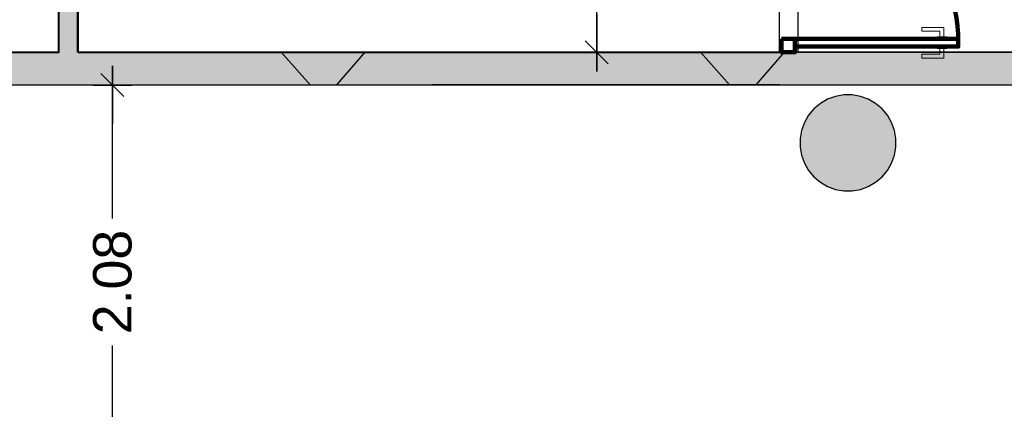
# Model space of a CAD drawing. Header units: metres. Extents: x -1 to 439, y -6 to 32.
# Tile 23 of 27: x 411.83 to 416.95, y 22.51 to 24.54. Entities that reach past the tile are written whole.
import ezdxf

# ---------------------------------------------------------------- set-up
doc = ezdxf.new("R2010")
doc.units = ezdxf.units.M
doc.header["$PDMODE"] = 65
doc.linetypes.add('CONTINUA', pattern=[0])
for name, color, linetype, lineweight in [('3D PB MURS', 7, 'CONTINUA', 25), ('3D PB MURS NOUS', 7, 'CONTINUA', 25), ('3D PB PILAR', 7, 'CONTINUA', 25), ('PB COTES', 7, 'CONTINUA', 25), ('PB LOCALS', 7, 'CONTINUA', 25)]:
    doc.layers.add(name, color=color, linetype=linetype, lineweight=lineweight)
doc.styles.add('ARIAL', font='arial.ttf')
doc.dimstyles.new('DIMSTYLE_5', dxfattribs={"dimtxt": 0.2, "dimasz": 0.2, "dimexe": 0, "dimexo": 1e-06, "dimgap": 0.1, "dimtad": 0, "dimrnd": 0.01, "dimzin": 4, "dimdsep": 46, "dimtxsty": 'ARIAL', "dimblk1": 'ALL_ML_STRICH', "dimblk2": 'ALL_ML_STRICH', "dimsah": 1, "dimcen": 0, "dimse1": 1, "dimse2": 1, "dimclrd": 2, "dimclre": 2, "dimclrt": 2, "dimadec": 0, "dimazin": 0, "dimtfac": 1, "dimtdec": 0, "dimtix": 1, "dimtmove": 2, "dimatfit": 3, "dimfxl": 0, "dimtzin": 0, "dimlwd": 0, "dimlwe": 35, "dimarcsym": 0})

# ---------------------------------------------------------------- blocks, each defined once
blk = doc.blocks.new('_CLOSEDFILLED')
at = {"color": 0, "linetype": 'ByBlock', "lineweight": -2}
blk.add_solid([(-1, 0), (0, 0), (-1, 0)], dxfattribs=at)
blk = doc.blocks.new('ALL_ML_STRICH')
at = {"color": 0, "linetype": 'ByBlock', "lineweight": -2}
for p, q in [((-0.3, -0.3), (0.3, 0.3)), ((0, -0.5), (0, 0.5)), ((-1, 0), (0.5, 0))]:
    blk.add_line(p, q, dxfattribs=at)
blk = doc.blocks.new('*D42')
at = {"layer": 'DEFPOINTS', "color": 2, "linetype": 'CONTINUA', "lineweight": 35, "transparency": 33554687}
for p in [(412.2714, 24.2008), (412.3065, 22.1208), (412.3084, 22.1208)]:
    blk.add_point(p, dxfattribs=at)
at = {"layer": 'PB COTES', "color": 2, "linetype": 'CONTINUA', "lineweight": -2, "transparency": 33554687}
for p, q in [((412.3084, 23.505), (412.3084, 24.2008)), ((412.3084, 22.1208), (412.3084, 22.845))]:
    blk.add_line(p, q, dxfattribs=at)
at = {"layer": 'PB COTES', "color": 2, "linetype": 'CONTINUA', "lineweight": 35, "transparency": 33554687, "xscale": 0.2, "yscale": 0.2, "zscale": 0.2}
for p, rotation in [((412.3084, 24.2008), 90), ((412.3084, 22.1208), 270)]:
    blk.add_blockref('ALL_ML_STRICH', p, dxfattribs=dict(at, rotation=rotation))
at = {"layer": 'PB COTES', "color": 2, "linetype": 'CONTINUA', "lineweight": 35, "transparency": 33554687, "insert": (412.3094, 23.175), "char_height": 0.2, "width": 0.8, "attachment_point": 5, "rotation": 90, "style": 'ARIAL'}
blk.add_mtext('\\A1;{\\A1;{2.08\\H0.132000;\\S^ ;}}', dxfattribs=at)
blk = doc.blocks.new('*D67')
at = {"layer": 'DEFPOINTS', "color": 2, "linetype": 'CONTINUA', "lineweight": 35, "transparency": 33554687}
for p in [(416.6271, 25.9396), (414.8295, 24.3712), (414.9277, 24.3712)]:
    blk.add_point(p, dxfattribs=at)
at = {"layer": 'PB COTES', "color": 2, "linetype": 'CONTINUA', "lineweight": -2, "transparency": 33554687}
for p, q in [((414.8295, 25.4998), (414.8295, 25.9396)), ((414.8295, 24.3712), (414.8295, 24.8398))]:
    blk.add_line(p, q, dxfattribs=at)
at = {"layer": 'PB COTES', "color": 2, "linetype": 'CONTINUA', "lineweight": 35, "transparency": 33554687, "xscale": 0.2, "yscale": 0.2, "zscale": 0.2}
for p, rotation in [((414.8295, 25.9396), 90), ((414.8295, 24.3712), 270)]:
    blk.add_blockref('ALL_ML_STRICH', p, dxfattribs=dict(at, rotation=rotation))
at = {"layer": 'PB COTES', "color": 2, "linetype": 'CONTINUA', "lineweight": 35, "transparency": 33554687, "insert": (414.8306, 25.1698), "char_height": 0.2, "width": 0.8, "attachment_point": 5, "rotation": 90, "style": 'ARIAL'}
blk.add_mtext('\\A1;{\\A1;{1.57\\H0.132000;\\S^ ;}}', dxfattribs=at)

msp = doc.modelspace()

# ---------------------------------------------------------------- hatches: boundary and pattern name
at = {"layer": '3D PB MURS', "linetype": 'CONTINUA', "lineweight": 18, "true_color": 0xa0a0a0, "transparency": 33554687}
for points in [[(412.12701, 24.37115), (412.12701, 24.89838), (412.02701, 24.89838), (412.02701, 24.37115)], [(417.77546, 24.37115), (410.33633, 24.37115), (410.33633, 24.35078), (410.33634, 24.35078), (410.33642, 24.24694), (410.33633, 24.24694), (410.33633, 24.20115), (413.33782, 24.20115), (413.47645, 24.20105), (417.77546, 24.20115)]]:
    msp.add_hatch(color=253, dxfattribs=at).paths.add_polyline_path(points)
at = {"layer": '3D PB MURS NOUS', "linetype": 'CONTINUA', "lineweight": 18, "transparency": 33554687}
for points in [[(413.62456, 24.37115), (413.18782, 24.37115), (413.33782, 24.20115), (413.47645, 24.20105)], [(415.77645, 24.37121), (415.37046, 24.37121), (415.52046, 24.20121), (415.6591, 24.2011), (415.80709, 24.37107), (415.77645, 24.37107)]]:
    msp.add_hatch(color=220, dxfattribs=at).paths.add_polyline_path(points)
at = {"layer": '3D PB PILAR', "linetype": 'CONTINUA', "lineweight": 18, "transparency": 33554687}
msp.add_hatch(color=9, dxfattribs=at).paths.add_polyline_path([(416.15911, 24.14936), (416.11542, 24.14936), (416.0724, 24.14177), (416.03134, 24.12683), (415.99351, 24.10498), (415.96004, 24.0769), (415.93196, 24.04343), (415.91011, 24.0056), (415.89517, 23.96454), (415.88758, 23.92152), (415.88758, 23.87783), (415.89517, 23.8348), (415.91011, 23.79375), (415.93196, 23.75591), (415.96004, 23.72245), (415.99351, 23.69436), (416.03134, 23.67252), (416.0724, 23.65758), (416.11542, 23.64999), (416.15911, 23.64999), (416.20213, 23.65758), (416.24319, 23.67252), (416.28102, 23.69436), (416.31449, 23.72245), (416.34257, 23.75591), (416.36442, 23.79375), (416.37936, 23.8348), (416.38695, 23.87783), (416.38695, 23.92152), (416.37936, 23.96454), (416.36442, 24.0056), (416.34257, 24.04343), (416.31449, 24.0769), (416.28102, 24.10498), (416.24319, 24.12683), (416.20213, 24.14177)])

# ---------------------------------------------------------------- linework, layer by layer
at = {"layer": '3D PB MURS', "color": 7, "linetype": 'CONTINUA', "lineweight": 25, "transparency": 33554687}
for p, q in [((412.02701, 24.89838), (412.02701, 24.37115)), ((412.12701, 24.37115), (412.12701, 24.89838)), ((412.02701, 24.37115), (410.33633, 24.37115)), ((417.77546, 24.37115), (412.12701, 24.37115)), ((410.33633, 24.20115), (413.33782, 24.20115)), ((413.33782, 24.20115), (413.47645, 24.20105)), ((413.47645, 24.20105), (417.77546, 24.20115))]:
    msp.add_line(p, q, dxfattribs=at)
at = {"layer": '3D PB MURS NOUS', "color": 7, "linetype": 'CONTINUA', "lineweight": 25, "transparency": 33554687}
for p, q in [((413.62456, 24.37115), (413.18782, 24.37115)), ((413.18782, 24.37115), (413.33782, 24.20115)), ((413.47645, 24.20105), (413.62456, 24.37115)), ((415.77645, 24.37121), (415.37046, 24.37121)), ((415.37046, 24.37121), (415.52046, 24.20121)), ((415.6591, 24.2011), (415.80709, 24.37107)), ((415.77645, 24.37121), (415.77645, 24.37115)), ((415.77645, 24.37115), (415.77645, 24.37107)), ((415.77645, 24.37107), (415.80709, 24.37107)), ((413.33782, 24.20115), (413.47645, 24.20105)), ((415.51933, 24.20126), (415.65933, 24.20136)), ((415.52046, 24.20121), (415.6591, 24.2011))]:
    msp.add_line(p, q, dxfattribs=at)
at = {"layer": '3D PB MURS NOUS', "color": 40, "linetype": 'CONTINUA', "lineweight": 18, "transparency": 33554687}
for points in [[(416.63616, 24.45107), (416.61616, 24.45107), (416.61616, 24.48107), (416.52116, 24.48107), (416.52116, 24.50107), (416.63616, 24.50107), (416.63616, 24.45107)], [(416.65116, 24.45107), (416.60116, 24.45107), (416.60116, 24.44107), (416.65116, 24.44107), (416.65116, 24.45107)], [(416.65116, 24.40107), (416.60116, 24.40107), (416.60116, 24.39107), (416.65116, 24.39107), (416.65116, 24.40107)], [(416.63616, 24.39107), (416.61616, 24.39107), (416.61616, 24.36107), (416.52116, 24.36107), (416.52116, 24.34107), (416.63616, 24.34107), (416.63616, 24.39107)]]:
    msp.add_lwpolyline(points, close=True, dxfattribs=at)
at = {"layer": '3D PB MURS NOUS', "color": 240, "linetype": 'CONTINUA', "lineweight": 140, "transparency": 33554687}
for points in [[(415.79145, 24.44107), (415.79145, 24.37107), (415.86145, 24.37107), (415.86145, 24.44107), (415.79145, 24.44107)], [(416.71116, 24.44107), (415.86145, 24.44107), (415.86145, 24.42107), (415.86145, 24.40107), (416.71116, 24.40107), (416.71116, 24.42107), (416.71116, 24.44107)]]:
    msp.add_lwpolyline(points, close=True, dxfattribs=at)
msp.add_arc((415.86145, 24.42107), 0.84971, 0, 90, dxfattribs=at)
at = {"layer": '3D PB PILAR', "color": 7, "linetype": 'CONTINUA', "lineweight": 25, "transparency": 33554687}
for p, q in [((416.0724, 24.14177), (416.03134, 24.12683)), ((416.11542, 24.14936), (416.0724, 24.14177)), ((416.15911, 24.14936), (416.11542, 24.14936)), ((416.20213, 24.14177), (416.15911, 24.14936)), ((416.24319, 24.12683), (416.20213, 24.14177)), ((415.99351, 24.10498), (415.96004, 24.0769)), ((416.03134, 24.12683), (415.99351, 24.10498)), ((416.28102, 24.10498), (416.24319, 24.12683)), ((416.31449, 24.0769), (416.28102, 24.10498)), ((415.93196, 24.04343), (415.91011, 24.0056)), ((415.96004, 24.0769), (415.93196, 24.04343)), ((416.34257, 24.04343), (416.31449, 24.0769)), ((416.36442, 24.0056), (416.34257, 24.04343)), ((415.91011, 24.0056), (415.89517, 23.96454)), ((416.37936, 23.96454), (416.36442, 24.0056)), ((415.89517, 23.96454), (415.88758, 23.92152)), ((416.38695, 23.92152), (416.37936, 23.96454)), ((415.88758, 23.92152), (415.88758, 23.87783)), ((416.38695, 23.87783), (416.38695, 23.92152)), ((415.88758, 23.87783), (415.89517, 23.8348)), ((415.89517, 23.8348), (415.91011, 23.79375)), ((416.36442, 23.79375), (416.37936, 23.8348)), ((416.37936, 23.8348), (416.38695, 23.87783)), ((415.91011, 23.79375), (415.93196, 23.75591)), ((416.34257, 23.75591), (416.36442, 23.79375)), ((415.93196, 23.75591), (415.96004, 23.72245)), ((416.31449, 23.72245), (416.34257, 23.75591)), ((415.96004, 23.72245), (415.99351, 23.69436)), ((415.99351, 23.69436), (416.03134, 23.67252)), ((416.24319, 23.67252), (416.28102, 23.69436)), ((416.28102, 23.69436), (416.31449, 23.72245)), ((416.03134, 23.67252), (416.0724, 23.65758)), ((416.0724, 23.65758), (416.11542, 23.64999)), ((416.11542, 23.64999), (416.15911, 23.64999)), ((416.15911, 23.64999), (416.20213, 23.65758)), ((416.20213, 23.65758), (416.24319, 23.67252))]:
    msp.add_line(p, q, dxfattribs=at)
at = {"layer": 'PB LOCALS', "color": 7, "linetype": 'CONTINUA', "lineweight": 25, "transparency": 33554687}
for p, q in [((415.78058, 24.37078), (415.78058, 28.06078)), ((412.03182, 24.37078), (412.03182, 25.94948)), ((412.13, 25.93959), (412.13, 24.37078)), ((415.87645, 25.89078), (415.87645, 24.37115)), ((410.83058, 24.37078), (412.03182, 24.37078)), ((412.13, 24.37078), (415.78058, 24.37078)), ((415.87645, 24.37115), (417.77546, 24.37115)), ((417.77546, 24.20115), (411.20645, 24.20053)), ((415.78211, 24.20209), (413.97546, 24.20158)), ((413.97546, 24.20158), (413.97546, 24.20115)), ((413.97546, 24.20115), (415.78211, 24.20115)), ((415.78211, 24.20115), (415.78211, 24.20209))]:
    msp.add_line(p, q, dxfattribs=at)

# ---------------------------------------------------------------- block references
at = {"layer": '3D PB PILAR', "color": 7, "linetype": 'CONTINUA', "lineweight": 25, "transparency": 33554687, "xscale": 0.0002666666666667, "yscale": 0.0002666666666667, "zscale": 0.0002666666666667}
msp.add_blockref('_CLOSEDFILLED', (416.13727, 23.89967), dxfattribs=at)

# ---------------------------------------------------------------- dimensions: what is measured, and where the dimension line sits
at = {"layer": 'PB COTES', "color": 2, "linetype": 'CONTINUA', "lineweight": 35, "transparency": 33554687}
for base, p1, p2, picture, middle in [((414.8295, 25.93959), (414.9277, 24.37115), (416.62708, 25.93959), '*D67', (414.83055, 25.16982)), ((412.30837, 24.20078), (412.30651, 22.12078), (412.27145, 24.20078), '*D42', (412.30943, 23.17503))]:
    dim = msp.add_linear_dim(base=base, p1=p1, p2=p2, angle=90, dimstyle='DIMSTYLE_5', override={"dimpost": '<>', "dimclrd": 2, "dimclre": 2, "dimclrt": 2, "dimlwd": 0, "dimlwe": 35}, dxfattribs=at)
    dim.commit()
    dim.dimension.update_dxf_attribs({"geometry": picture, "text_midpoint": middle, "dimtype": 160})

doc.saveas('drawing.dxf')
